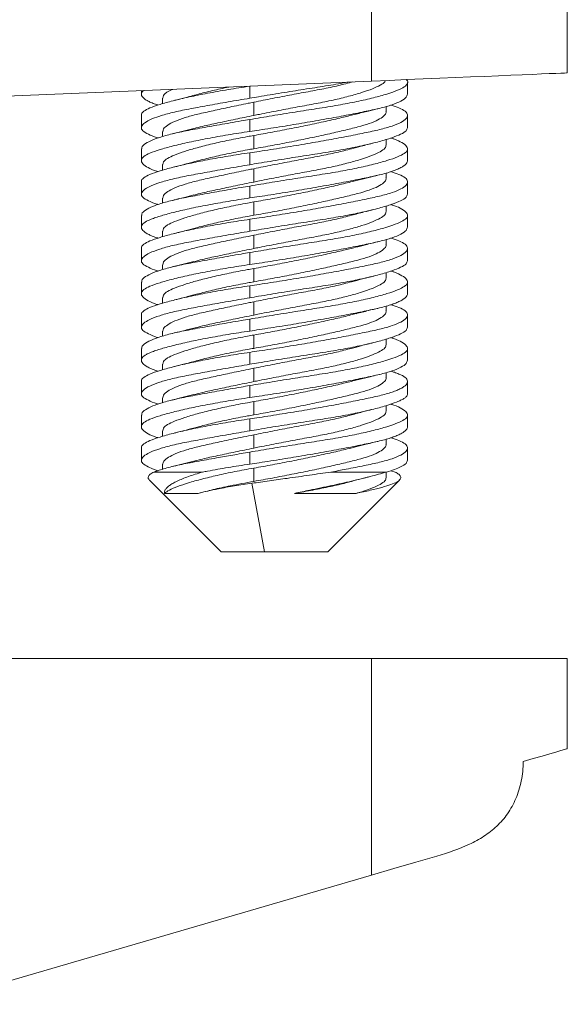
# Model space of a CAD drawing. Header units: millimetres. Extents: x -45 to 399, y -3 to 495.
# Tile 8 of 9: x 73 to 94, y 400 to 437. Entities that reach past the tile are written whole.
import ezdxf

# ---------------------------------------------------------------- set-up
doc = ezdxf.new("R2010")
doc.units = ezdxf.units.MM

msp = doc.modelspace()

# ---------------------------------------------------------------- linework, layer by layer
at = {"color": 7, "linetype": 'Continuous', "lineweight": 15}
for p, q in [((86.545, 445.097), (86.545, 434.791)), ((93.896, 435.097), (93.896, 445.097)), ((68.851, 434.054), (86.545, 434.791)), ((85.787, 434.746), (85.846, 434.762)), ((77.896, 434.431), (77.896, 434.302)), ((81.997, 434.601), (81.968, 434.597)), ((81.968, 434.147), (81.968, 434.597)), ((87.896, 434.302), (87.896, 434.739)), ((78.696, 434.151), (78.696, 433.942)), ((82.117, 433.497), (82.117, 433.997)), ((87.096, 433.651), (87.096, 433.838)), ((77.896, 433.502), (77.896, 433.039)), ((81.968, 433.347), (81.968, 432.897)), ((87.896, 433.039), (87.896, 433.502)), ((78.696, 432.889), (78.696, 432.704)), ((82.117, 432.747), (82.117, 432.247)), ((87.096, 432.389), (87.096, 432.598)), ((77.896, 432.239), (77.896, 431.802)), ((87.896, 431.802), (87.896, 432.239)), ((81.968, 431.647), (81.968, 432.097)), ((78.696, 431.651), (78.696, 431.442)), ((82.117, 430.997), (82.117, 431.497)), ((87.096, 431.151), (87.096, 431.333)), ((77.896, 431.002), (77.896, 430.539)), ((81.968, 430.847), (81.968, 430.397)), ((87.896, 430.539), (87.896, 431.002)), ((78.696, 430.389), (78.696, 430.204)), ((82.117, 430.247), (82.117, 429.747)), ((87.096, 429.889), (87.096, 430.098)), ((77.896, 429.739), (77.896, 429.302)), ((81.968, 429.147), (81.968, 429.597)), ((87.896, 429.302), (87.896, 429.739)), ((78.696, 429.151), (78.696, 428.942)), ((82.117, 428.497), (82.117, 428.997)), ((87.096, 428.651), (87.096, 428.838)), ((77.896, 428.502), (77.896, 428.039)), ((87.896, 428.039), (87.896, 428.502)), ((81.968, 428.347), (81.968, 427.897)), ((78.696, 427.889), (78.696, 427.704)), ((82.117, 427.747), (82.117, 427.247)), ((87.096, 427.389), (87.096, 427.598)), ((77.896, 427.239), (77.896, 426.802)), ((81.968, 426.647), (81.968, 427.097)), ((87.896, 426.802), (87.896, 427.239)), ((78.696, 426.651), (78.696, 426.442)), ((82.117, 425.997), (82.117, 426.497)), ((87.096, 426.151), (87.096, 426.333)), ((77.896, 426.002), (77.896, 425.539)), ((87.896, 425.539), (87.896, 426.002)), ((81.968, 425.847), (81.968, 425.397)), ((78.696, 425.389), (78.696, 425.204)), ((82.117, 425.247), (82.117, 424.747)), ((87.096, 424.889), (87.096, 425.098)), ((77.896, 424.739), (77.896, 424.302)), ((81.968, 424.147), (81.968, 424.597)), ((87.896, 424.302), (87.896, 424.739)), ((78.696, 424.151), (78.696, 423.942)), ((82.117, 423.497), (82.117, 423.997)), ((87.096, 423.651), (87.096, 423.838)), ((77.896, 423.502), (77.896, 423.039)), ((81.968, 423.347), (81.968, 422.897)), ((87.896, 423.039), (87.896, 423.502)), ((78.696, 422.889), (78.696, 422.704)), ((82.117, 422.747), (82.117, 422.247)), ((87.096, 422.389), (87.096, 422.595)), ((77.896, 422.239), (77.896, 421.802)), ((87.896, 421.802), (87.896, 422.239)), ((81.968, 421.647), (81.968, 422.097)), ((78.696, 421.651), (78.696, 421.442)), ((82.117, 420.997), (82.117, 421.497)), ((87.096, 421.151), (87.096, 421.333)), ((77.896, 421.002), (77.896, 420.539)), ((81.968, 420.847), (81.968, 420.397)), ((87.896, 420.539), (87.896, 421.002)), ((78.696, 420.389), (78.696, 420.206)), ((78.366, 420.097), (80.199, 420.097)), ((82.117, 420.247), (82.117, 419.747)), ((87.106, 420.097), (85.013, 420.097)), ((87.096, 419.889), (87.096, 420.094)), ((87.426, 420.097), (87.265, 420.15)), ((78.204, 419.789), (80.896, 417.097)), ((82.047, 419.676), (82.525, 417.097)), ((84.896, 417.097), (87.588, 419.789)), ((80.033, 419.297), (78.765, 419.297)), ((83.655, 419.297), (85.969, 419.297)), ((80.896, 417.097), (82.525, 417.097)), ((82.525, 417.097), (84.896, 417.097)), ((86.545, 413.097), (68.987, 413.097)), ((86.545, 413.097), (86.545, 404.953)), ((93.896, 413.097), (86.545, 413.097)), ((93.896, 409.701), (93.896, 413.097)), ((69.896, 400.097), (86.545, 404.953))]:
    msp.add_line(p, q, dxfattribs=at)
at = {"color": 7, "linetype": 'Continuous', "lineweight": 15, "flags": 128}
for points in [[(86.545, 434.791), (87.202, 434.818), (87.85, 434.845), (88.485, 434.872), (89.102, 434.897), (89.696, 434.922), (90.265, 434.946), (90.804, 434.968), (91.31, 434.989), (91.778, 435.009), (92.206, 435.027), (92.591, 435.043), (92.93, 435.057), (93.221, 435.069), (93.462, 435.079), (93.651, 435.087), (93.787, 435.093), (93.869, 435.096), (93.896, 435.097)], [(92.239, 409.218), (92.617, 409.328), (92.949, 409.425), (93.235, 409.508), (93.471, 409.577), (93.656, 409.631), (93.789, 409.67), (93.869, 409.694), (93.896, 409.701)], [(86.545, 404.953), (87.382, 405.197), (88.201, 405.436), (88.995, 405.668)]]:
    msp.add_lwpolyline(points, dxfattribs=at)
at = {"color": 7, "linetype": 'Continuous', "lineweight": 15}
for points, knots in [([(81.968, 433.347), (82.247, 433.394), (82.812, 433.489), (83.666, 433.627), (84.505, 433.756), (85.289, 433.882), (86.007, 434.02), (86.628, 434.161), (87.147, 434.304), (87.539, 434.443), (87.802, 434.574), (87.904, 434.697), (87.915, 434.792), (87.852, 434.842), (87.847, 434.845)], [0, 0, 0, 0, 0.089244, 0.18108, 0.270329, 0.362188, 0.451043, 0.542461, 0.63158, 0.723277, 0.812454, 0.904237, 0.993094, 1, 1, 1, 1]), ([(85.65, 434.754), (85.623, 434.748), (85.373, 434.696), (84.816, 434.604), (84.008, 434.481), (83.155, 434.345), (82.472, 434.232), (82.079, 434.166), (81.968, 434.147)], [0, 0, 0, 0, 0.0269416, 0.2456552, 0.4707662, 0.6886479, 0.9128251, 1, 1, 1, 1]), ([(87.062, 434.812), (87.057, 434.797), (87.039, 434.737), (86.881, 434.64), (86.592, 434.501), (86.191, 434.36), (85.692, 434.216), (85.113, 434.077), (84.462, 433.944), (83.77, 433.82), (83.05, 433.682), (82.498, 433.574), (82.188, 433.511), (82.117, 433.497)], [0, 0, 0, 0, 0.0359295, 0.1411823, 0.2429363, 0.3476203, 0.4497645, 0.5548591, 0.6571446, 0.7624299, 0.8641873, 0.9688772, 1, 1, 1, 1]), ([(81.968, 434.597), (81.696, 434.556), (81.144, 434.471), (80.378, 434.334), (79.676, 434.193), (79.072, 434.051), (78.573, 433.912), (78.198, 433.783), (77.973, 433.657), (77.878, 433.561), (77.901, 433.507), (77.904, 433.502)], [0, 0, 0, 0, 0.121075, 0.245651, 0.366719, 0.491248, 0.613145, 0.738602, 0.860004, 0.984934, 1, 1, 1, 1]), ([(77.981, 434.434), (77.96, 434.419), (77.908, 434.382), (77.894, 434.32), (77.902, 434.227), (77.988, 434.132), (78.142, 434.037), (78.294, 433.968), (78.421, 433.918), (78.506, 433.892), (78.52, 433.887)], [0, 0, 0, 0, 0.087108, 0.216601, 0.341479, 0.595441, 0.724823, 0.850263, 0.976576, 1, 1, 1, 1]), ([(78.708, 434.151), (78.709, 434.185), (78.71, 434.242), (78.785, 434.32), (78.886, 434.395), (79.008, 434.448), (79.08, 434.48)], [0, 0, 0, 0, 0.290143, 0.49509, 0.701568, 1, 1, 1, 1]), ([(80.005, 434.289), (80.186, 434.337), (80.543, 434.431), (80.967, 434.522), (81.176, 434.567)], [0, 0, 0, 0, 0.508173, 1, 1, 1, 1]), ([(82.117, 433.997), (82.352, 434.044), (82.829, 434.14), (83.55, 434.279), (84.26, 434.408), (84.918, 434.535), (85.435, 434.651), (85.691, 434.723), (85.78, 434.748)], [0, 0, 0, 0, 0.179154, 0.363511, 0.542676, 0.727097, 0.905208, 1, 1, 1, 1]), ([(81.968, 434.147), (81.695, 434.1), (81.14, 434.006), (80.369, 433.867), (79.662, 433.738), (79.057, 433.613), (78.561, 433.474), (78.195, 433.333), (77.961, 433.19), (77.873, 433.052), (77.928, 432.921), (78.141, 432.797), (78.349, 432.703), (78.514, 432.653), (78.524, 432.65)], [0, 0, 0, 0, 0.0893, 0.181193, 0.270497, 0.362413, 0.451323, 0.542798, 0.631972, 0.723726, 0.812959, 0.904799, 0.993711, 1, 1, 1, 1]), ([(80.01, 434.291), (79.85, 434.248), (79.565, 434.171), (79.27, 434.097), (79.14, 434.064)], [0, 0, 0, 0, 0.559334, 1, 1, 1, 1]), ([(87.889, 434.302), (87.881, 434.261), (87.865, 434.174), (87.666, 434.037), (87.331, 433.897), (86.866, 433.766), (86.28, 433.642), (85.604, 433.506), (84.844, 433.365), (84.034, 433.223), (83.183, 433.083), (82.489, 432.974), (82.086, 432.915), (81.968, 432.897)], [0, 0, 0, 0, 0.083677, 0.181961, 0.277932, 0.376703, 0.472341, 0.57076, 0.666312, 0.76461, 0.860572, 0.95933, 1, 1, 1, 1]), ([(78.707, 432.889), (78.709, 432.923), (78.716, 433.003), (78.869, 433.134), (79.14, 433.278), (79.522, 433.418), (80.009, 433.55), (80.576, 433.674), (81.215, 433.812), (81.739, 433.921), (82.046, 433.983), (82.117, 433.997)], [0, 0, 0, 0, 0.093713, 0.219031, 0.341309, 0.467119, 0.589565, 0.715604, 0.837417, 0.962743, 1, 1, 1, 1]), ([(87.271, 433.888), (87.378, 433.852), (87.616, 433.774), (87.826, 433.658), (87.92, 433.521), (87.865, 433.379), (87.669, 433.237), (87.33, 433.097), (86.866, 432.966), (86.28, 432.842), (85.604, 432.706), (84.844, 432.565), (84.034, 432.423), (83.183, 432.283), (82.489, 432.174), (82.086, 432.115), (81.968, 432.097)], [0, 0, 0, 0, 0.0614525, 0.1358524, 0.2124144, 0.2867777, 0.3632771, 0.4379765, 0.5148549, 0.5892954, 0.6659, 0.7402729, 0.8167836, 0.8914758, 0.9683441, 1, 1, 1, 1]), ([(82.117, 432.247), (82.351, 432.289), (82.826, 432.373), (83.541, 432.511), (84.242, 432.653), (84.899, 432.795), (85.507, 432.935), (86.034, 433.065), (86.472, 433.191), (86.802, 433.329), (87.011, 433.471), (87.104, 433.58), (87.088, 433.639), (87.084, 433.651)], [0, 0, 0, 0, 0.095704, 0.194177, 0.289873, 0.388293, 0.484844, 0.584222, 0.680211, 0.778991, 0.874921, 0.973597, 1, 1, 1, 1]), ([(85.958, 433.549), (86.113, 433.588), (86.39, 433.658), (86.675, 433.726), (86.801, 433.756)], [0, 0, 0, 0, 0.559493, 1, 1, 1, 1]), ([(77.911, 432.239), (77.912, 432.271), (77.915, 432.348), (78.087, 432.476), (78.399, 432.618), (78.843, 432.758), (79.411, 432.891), (80.075, 433.013), (80.826, 433.15), (81.468, 433.262), (81.859, 433.329), (81.968, 433.347)], [0, 0, 0, 0, 0.0866183, 0.2114329, 0.3330591, 0.4582006, 0.5799803, 0.7053223, 0.8266389, 0.951461, 1, 1, 1, 1]), ([(82.117, 433.497), (81.886, 433.45), (81.417, 433.355), (80.77, 433.216), (80.243, 433.104), (79.98, 433.035), (79.879, 433.009)], [0, 0, 0, 0, 0.274348, 0.556662, 0.831027, 1, 1, 1, 1]), ([(82.117, 432.747), (82.351, 432.789), (82.826, 432.874), (83.541, 433.011), (84.242, 433.153), (84.898, 433.295), (85.487, 433.43), (85.807, 433.511), (85.959, 433.549)], [0, 0, 0, 0, 0.167278, 0.339394, 0.506659, 0.678685, 0.847442, 1, 1, 1, 1]), ([(79.871, 433.011), (79.738, 432.977), (79.469, 432.907), (79.191, 432.839), (79.05, 432.804)], [0, 0, 0, 0, 0.496541, 1, 1, 1, 1]), ([(87.89, 433.039), (87.881, 433), (87.863, 432.916), (87.658, 432.797), (87.319, 432.659), (86.852, 432.519), (86.266, 432.376), (85.587, 432.237), (84.822, 432.104), (84.007, 431.981), (83.155, 431.845), (82.472, 431.732), (82.079, 431.666), (81.968, 431.647)], [0, 0, 0, 0, 0.086112, 0.184834, 0.280409, 0.378742, 0.474562, 0.573153, 0.669095, 0.767843, 0.863421, 0.961759, 1, 1, 1, 1]), ([(81.968, 432.897), (81.696, 432.856), (81.144, 432.771), (80.378, 432.634), (79.676, 432.493), (79.072, 432.351), (78.572, 432.212), (78.201, 432.083), (77.964, 431.958), (77.874, 431.821), (77.925, 431.679), (78.133, 431.538), (78.339, 431.439), (78.508, 431.392), (78.521, 431.388)], [0, 0, 0, 0, 0.088765, 0.180096, 0.268856, 0.360153, 0.449521, 0.541498, 0.630503, 0.722094, 0.811054, 0.90257, 0.991933, 1, 1, 1, 1]), ([(78.708, 431.651), (78.71, 431.685), (78.713, 431.766), (78.862, 431.885), (79.131, 432.01), (79.51, 432.147), (79.989, 432.289), (80.55, 432.431), (81.187, 432.572), (81.72, 432.677), (82.039, 432.733), (82.117, 432.747)], [0, 0, 0, 0, 0.089078, 0.215275, 0.337252, 0.462778, 0.584629, 0.709969, 0.832568, 0.958749, 1, 1, 1, 1]), ([(81.968, 430.847), (82.247, 430.894), (82.812, 430.989), (83.666, 431.127), (84.505, 431.256), (85.289, 431.382), (86.007, 431.52), (86.628, 431.661), (87.147, 431.804), (87.539, 431.943), (87.8, 432.074), (87.914, 432.197), (87.885, 432.335), (87.703, 432.475), (87.491, 432.582), (87.305, 432.639), (87.268, 432.65)], [0, 0, 0, 0, 0.074658, 0.151484, 0.226146, 0.302991, 0.377324, 0.4538, 0.528353, 0.605063, 0.679665, 0.756447, 0.830781, 0.90726, 0.981786, 1, 1, 1, 1]), ([(80.004, 431.789), (80.186, 431.837), (80.548, 431.932), (81.188, 432.072), (81.72, 432.177), (82.039, 432.233), (82.117, 432.247)], [0, 0, 0, 0, 0.299657, 0.595699, 0.90039, 1, 1, 1, 1]), ([(87.093, 432.389), (87.084, 432.348), (87.065, 432.262), (86.884, 432.14), (86.591, 432.001), (86.191, 431.86), (85.692, 431.716), (85.113, 431.577), (84.462, 431.444), (83.77, 431.32), (83.05, 431.182), (82.498, 431.074), (82.188, 431.011), (82.117, 430.997)], [0, 0, 0, 0, 0.090655, 0.1899332, 0.2859111, 0.3846527, 0.4809987, 0.5801276, 0.6766068, 0.7759157, 0.8718967, 0.9706439, 1, 1, 1, 1]), ([(82.117, 431.497), (82.352, 431.544), (82.829, 431.64), (83.55, 431.779), (84.26, 431.908), (84.918, 432.035), (85.437, 432.152), (85.694, 432.223), (85.784, 432.249)], [0, 0, 0, 0, 0.178895, 0.362985, 0.541891, 0.726045, 0.903898, 1, 1, 1, 1]), ([(85.791, 432.247), (85.912, 432.28), (86.188, 432.354), (86.473, 432.426), (86.634, 432.467)], [0, 0, 0, 0, 0.436119, 1, 1, 1, 1]), ([(81.968, 432.097), (81.696, 432.056), (81.144, 431.971), (80.378, 431.834), (79.676, 431.693), (79.072, 431.551), (78.573, 431.412), (78.198, 431.283), (77.973, 431.157), (77.878, 431.061), (77.901, 431.007), (77.904, 431.002)], [0, 0, 0, 0, 0.121075, 0.245651, 0.366719, 0.491248, 0.613145, 0.738602, 0.860004, 0.984934, 1, 1, 1, 1]), ([(80.009, 431.791), (79.868, 431.753), (79.584, 431.676), (79.288, 431.602), (79.14, 431.564)], [0, 0, 0, 0, 0.4956565, 1, 1, 1, 1]), ([(87.893, 431.802), (87.892, 431.785), (87.889, 431.721), (87.804, 431.632), (87.651, 431.537), (87.5, 431.468), (87.316, 431.399), (87.098, 431.331), (86.849, 431.266), (86.48, 431.184), (86.057, 431.097), (85.592, 431.005), (85.101, 430.912), (84.575, 430.818), (84.028, 430.723), (83.61, 430.653), (83.186, 430.584), (82.756, 430.516), (82.347, 430.453), (82.086, 430.415), (81.968, 430.397)], [0, 0, 0, 0, 0.035739, 0.13258, 0.181916, 0.229749, 0.277914, 0.327134, 0.376719, 0.424386, 0.521343, 0.57075, 0.618375, 0.715229, 0.764573, 0.812401, 0.860562, 0.909775, 0.959353, 1, 1, 1, 1]), ([(81.968, 431.647), (81.695, 431.6), (81.14, 431.506), (80.369, 431.367), (79.662, 431.238), (79.057, 431.113), (78.561, 430.974), (78.195, 430.833), (77.961, 430.69), (77.873, 430.552), (77.928, 430.421), (78.141, 430.297), (78.349, 430.203), (78.514, 430.153), (78.524, 430.15)], [0, 0, 0, 0, 0.0893, 0.181193, 0.270497, 0.362413, 0.451323, 0.542798, 0.631972, 0.723726, 0.812959, 0.904799, 0.993711, 1, 1, 1, 1]), ([(78.707, 430.389), (78.709, 430.423), (78.716, 430.503), (78.869, 430.634), (79.14, 430.778), (79.522, 430.918), (80.009, 431.05), (80.576, 431.174), (81.215, 431.312), (81.739, 431.421), (82.046, 431.483), (82.117, 431.497)], [0, 0, 0, 0, 0.093713, 0.219031, 0.341309, 0.467119, 0.589565, 0.715604, 0.837417, 0.962743, 1, 1, 1, 1]), ([(87.273, 431.387), (87.379, 431.352), (87.616, 431.273), (87.826, 431.158), (87.92, 431.021), (87.865, 430.879), (87.669, 430.737), (87.33, 430.597), (86.866, 430.466), (86.28, 430.342), (85.604, 430.206), (84.844, 430.065), (84.034, 429.923), (83.183, 429.783), (82.489, 429.674), (82.086, 429.615), (81.968, 429.597)], [0, 0, 0, 0, 0.0611418, 0.1355663, 0.2121537, 0.2865416, 0.3630663, 0.4377904, 0.5146943, 0.5891595, 0.6657894, 0.7401869, 0.816723, 0.8914399, 0.9683336, 1, 1, 1, 1]), ([(82.117, 429.747), (82.351, 429.789), (82.826, 429.873), (83.541, 430.011), (84.242, 430.153), (84.899, 430.295), (85.507, 430.435), (86.034, 430.565), (86.472, 430.691), (86.802, 430.829), (87.011, 430.971), (87.104, 431.08), (87.088, 431.139), (87.084, 431.151)], [0, 0, 0, 0, 0.0957038, 0.1941765, 0.289873, 0.3882931, 0.4848437, 0.5842225, 0.6802106, 0.7789907, 0.8749214, 0.9735968, 1, 1, 1, 1]), ([(82.117, 430.247), (82.351, 430.289), (82.826, 430.373), (83.541, 430.511), (84.242, 430.653), (84.899, 430.795), (85.403, 430.911), (85.757, 430.997), (85.912, 431.037), (85.983, 431.055)], [0, 0, 0, 0, 0.166074, 0.336953, 0.503015, 0.673803, 0.841346, 0.92733, 1, 1, 1, 1]), ([(85.978, 431.054), (86.117, 431.089), (86.397, 431.16), (86.686, 431.229), (86.832, 431.264)], [0, 0, 0, 0, 0.496126, 1, 1, 1, 1]), ([(77.911, 429.739), (77.912, 429.771), (77.915, 429.848), (78.087, 429.976), (78.399, 430.118), (78.843, 430.258), (79.411, 430.391), (80.075, 430.513), (80.826, 430.65), (81.468, 430.762), (81.859, 430.829), (81.968, 430.847)], [0, 0, 0, 0, 0.086618, 0.211433, 0.333059, 0.458201, 0.57998, 0.705322, 0.826639, 0.951461, 1, 1, 1, 1]), ([(82.117, 430.997), (81.886, 430.95), (81.417, 430.855), (80.77, 430.716), (80.243, 430.604), (79.979, 430.535), (79.878, 430.509)], [0, 0, 0, 0, 0.27419, 0.556341, 0.830547, 1, 1, 1, 1]), ([(81.968, 430.397), (81.832, 430.377), (81.558, 430.336), (81.156, 430.271), (80.762, 430.203), (80.384, 430.134), (79.907, 430.04), (79.47, 429.945), (79.085, 429.851), (78.823, 429.782), (78.59, 429.714), (78.386, 429.647), (78.217, 429.583), (78.037, 429.5), (77.928, 429.412), (77.891, 429.32), (77.903, 429.227), (77.987, 429.132), (78.142, 429.037), (78.294, 428.968), (78.421, 428.918), (78.506, 428.892), (78.52, 428.887)], [0, 0, 0, 0, 0.044227, 0.088762, 0.134262, 0.180095, 0.224321, 0.314256, 0.36007, 0.404597, 0.449435, 0.495255, 0.541416, 0.585762, 0.675966, 0.72193, 0.766256, 0.856401, 0.902325, 0.94685, 0.991686, 1, 1, 1, 1]), ([(79.87, 430.511), (79.751, 430.48), (79.481, 430.41), (79.207, 430.343), (79.054, 430.305)], [0, 0, 0, 0, 0.439352, 1, 1, 1, 1]), ([(87.89, 430.539), (87.881, 430.5), (87.863, 430.416), (87.658, 430.297), (87.319, 430.159), (86.852, 430.019), (86.266, 429.876), (85.587, 429.737), (84.822, 429.604), (84.007, 429.481), (83.155, 429.345), (82.472, 429.232), (82.079, 429.166), (81.968, 429.147)], [0, 0, 0, 0, 0.086113, 0.184834, 0.280409, 0.378742, 0.474562, 0.573153, 0.669095, 0.767843, 0.863421, 0.961759, 1, 1, 1, 1]), ([(78.708, 429.151), (78.709, 429.185), (78.71, 429.242), (78.785, 429.32), (78.904, 429.406), (79.131, 429.51), (79.509, 429.647), (79.989, 429.789), (80.55, 429.931), (81.079, 430.049), (81.528, 430.139), (81.84, 430.198), (82.039, 430.233), (82.117, 430.247)], [0, 0, 0, 0, 0.089057, 0.151965, 0.215342, 0.33729, 0.462787, 0.584609, 0.70992, 0.83249, 0.89539, 0.958759, 1, 1, 1, 1]), ([(81.968, 428.347), (82.247, 428.394), (82.812, 428.489), (83.666, 428.627), (84.505, 428.756), (85.289, 428.882), (86.007, 429.02), (86.628, 429.161), (87.147, 429.304), (87.539, 429.443), (87.8, 429.574), (87.914, 429.697), (87.885, 429.835), (87.703, 429.975), (87.491, 430.082), (87.305, 430.139), (87.268, 430.15)], [0, 0, 0, 0, 0.074658, 0.151484, 0.226146, 0.302991, 0.377324, 0.4538, 0.528353, 0.605063, 0.679665, 0.756447, 0.830781, 0.90726, 0.981786, 1, 1, 1, 1]), ([(85.789, 429.747), (85.945, 429.788), (86.222, 429.863), (86.508, 429.935), (86.634, 429.967)], [0, 0, 0, 0, 0.5603952, 1, 1, 1, 1]), ([(81.968, 429.597), (81.696, 429.556), (81.144, 429.471), (80.378, 429.334), (79.676, 429.193), (79.072, 429.051), (78.573, 428.912), (78.198, 428.783), (77.973, 428.657), (77.878, 428.561), (77.901, 428.507), (77.904, 428.502)], [0, 0, 0, 0, 0.121075, 0.245651, 0.366719, 0.491248, 0.613145, 0.738602, 0.860004, 0.984934, 1, 1, 1, 1]), ([(80.002, 429.289), (80.185, 429.337), (80.548, 429.432), (81.188, 429.572), (81.72, 429.677), (82.039, 429.733), (82.117, 429.747)], [0, 0, 0, 0, 0.300368, 0.59611, 0.900491, 1, 1, 1, 1]), ([(87.093, 429.889), (87.084, 429.848), (87.065, 429.762), (86.884, 429.64), (86.591, 429.501), (86.191, 429.36), (85.692, 429.216), (85.113, 429.077), (84.462, 428.944), (83.77, 428.82), (83.05, 428.682), (82.498, 428.574), (82.188, 428.511), (82.117, 428.497)], [0, 0, 0, 0, 0.090655, 0.1899332, 0.2859111, 0.3846527, 0.4809986, 0.5801275, 0.6766068, 0.7759156, 0.8718967, 0.9706439, 1, 1, 1, 1]), ([(82.117, 428.997), (82.352, 429.044), (82.829, 429.14), (83.55, 429.279), (84.26, 429.408), (84.918, 429.535), (85.436, 429.651), (85.693, 429.723), (85.783, 429.748)], [0, 0, 0, 0, 0.178995, 0.363187, 0.542193, 0.72645, 0.904402, 1, 1, 1, 1]), ([(80.006, 429.29), (79.883, 429.257), (79.6, 429.18), (79.308, 429.107), (79.143, 429.065)], [0, 0, 0, 0, 0.434981, 1, 1, 1, 1]), ([(87.889, 429.302), (87.881, 429.261), (87.865, 429.174), (87.666, 429.037), (87.331, 428.897), (86.866, 428.766), (86.28, 428.642), (85.604, 428.506), (84.844, 428.365), (84.034, 428.223), (83.183, 428.083), (82.489, 427.974), (82.086, 427.915), (81.968, 427.897)], [0, 0, 0, 0, 0.083677, 0.181961, 0.277932, 0.376702, 0.472341, 0.57076, 0.666312, 0.76461, 0.860572, 0.95933, 1, 1, 1, 1]), ([(81.968, 429.147), (81.695, 429.1), (81.14, 429.006), (80.369, 428.867), (79.662, 428.738), (79.057, 428.613), (78.561, 428.474), (78.195, 428.333), (77.961, 428.19), (77.873, 428.052), (77.928, 427.921), (78.141, 427.797), (78.349, 427.703), (78.514, 427.653), (78.524, 427.65)], [0, 0, 0, 0, 0.0893, 0.181193, 0.270497, 0.362413, 0.451323, 0.542798, 0.631972, 0.723726, 0.812959, 0.904799, 0.993711, 1, 1, 1, 1]), ([(78.707, 427.889), (78.709, 427.923), (78.716, 428.003), (78.869, 428.134), (79.14, 428.278), (79.522, 428.418), (80.009, 428.55), (80.576, 428.674), (81.215, 428.812), (81.739, 428.921), (82.046, 428.983), (82.117, 428.997)], [0, 0, 0, 0, 0.093713, 0.219031, 0.341309, 0.467119, 0.589565, 0.715604, 0.837417, 0.962743, 1, 1, 1, 1]), ([(87.271, 428.888), (87.378, 428.852), (87.616, 428.774), (87.826, 428.658), (87.92, 428.521), (87.865, 428.379), (87.669, 428.237), (87.33, 428.097), (86.866, 427.966), (86.28, 427.842), (85.604, 427.706), (84.844, 427.565), (84.034, 427.423), (83.183, 427.283), (82.489, 427.174), (82.086, 427.115), (81.968, 427.097)], [0, 0, 0, 0, 0.061452, 0.135852, 0.212414, 0.286778, 0.363277, 0.437976, 0.514855, 0.589295, 0.6659, 0.740273, 0.816784, 0.891476, 0.968344, 1, 1, 1, 1]), ([(82.117, 428.497), (81.886, 428.45), (81.417, 428.355), (80.77, 428.216), (80.241, 428.104), (79.976, 428.034), (79.873, 428.007)], [0, 0, 0, 0, 0.273412, 0.554763, 0.828191, 1, 1, 1, 1]), ([(82.117, 427.247), (82.351, 427.289), (82.826, 427.373), (83.541, 427.511), (84.242, 427.653), (84.899, 427.795), (85.507, 427.935), (86.034, 428.065), (86.472, 428.191), (86.802, 428.329), (87.011, 428.471), (87.104, 428.58), (87.088, 428.639), (87.084, 428.651)], [0, 0, 0, 0, 0.0957038, 0.1941765, 0.2898731, 0.3882932, 0.4848438, 0.5842225, 0.6802106, 0.7789906, 0.8749214, 0.9735968, 1, 1, 1, 1]), ([(82.117, 427.747), (82.351, 427.789), (82.826, 427.874), (83.541, 428.011), (84.242, 428.153), (84.898, 428.295), (85.478, 428.428), (85.792, 428.507), (85.937, 428.544)], [0, 0, 0, 0, 0.168505, 0.341886, 0.510379, 0.683666, 0.853663, 1, 1, 1, 1]), ([(85.936, 428.543), (86.064, 428.575), (86.355, 428.65), (86.652, 428.721), (86.819, 428.761)], [0, 0, 0, 0, 0.437168, 1, 1, 1, 1]), ([(77.911, 427.239), (77.912, 427.271), (77.915, 427.348), (78.087, 427.476), (78.399, 427.618), (78.843, 427.758), (79.411, 427.891), (80.075, 428.013), (80.826, 428.15), (81.468, 428.262), (81.859, 428.329), (81.968, 428.347)], [0, 0, 0, 0, 0.0866183, 0.211433, 0.3330591, 0.4582006, 0.5799803, 0.7053223, 0.826639, 0.951461, 1, 1, 1, 1]), ([(81.968, 427.897), (81.696, 427.856), (81.144, 427.771), (80.378, 427.634), (79.676, 427.493), (79.072, 427.351), (78.572, 427.212), (78.201, 427.083), (77.964, 426.958), (77.874, 426.821), (77.925, 426.679), (78.133, 426.538), (78.339, 426.439), (78.508, 426.392), (78.521, 426.388)], [0, 0, 0, 0, 0.088765, 0.180096, 0.268856, 0.360153, 0.449521, 0.541498, 0.630503, 0.722094, 0.811054, 0.90257, 0.991933, 1, 1, 1, 1]), ([(78.708, 426.651), (78.71, 426.685), (78.713, 426.766), (78.862, 426.885), (79.131, 427.01), (79.51, 427.147), (79.989, 427.289), (80.55, 427.431), (81.187, 427.572), (81.72, 427.677), (82.039, 427.733), (82.117, 427.747)], [0, 0, 0, 0, 0.089078, 0.215275, 0.337252, 0.462778, 0.584629, 0.709969, 0.832568, 0.958749, 1, 1, 1, 1]), ([(79.865, 428.009), (79.733, 427.975), (79.468, 427.907), (79.194, 427.84), (79.056, 427.806)], [0, 0, 0, 0, 0.497316, 1, 1, 1, 1]), ([(87.89, 428.039), (87.881, 428), (87.863, 427.916), (87.658, 427.797), (87.319, 427.659), (86.852, 427.519), (86.266, 427.376), (85.587, 427.237), (84.822, 427.104), (84.007, 426.981), (83.155, 426.845), (82.472, 426.732), (82.079, 426.666), (81.968, 426.647)], [0, 0, 0, 0, 0.086112, 0.184834, 0.280409, 0.378742, 0.474562, 0.573153, 0.669095, 0.767843, 0.863421, 0.961759, 1, 1, 1, 1]), ([(81.968, 425.847), (82.247, 425.894), (82.812, 425.989), (83.666, 426.127), (84.505, 426.256), (85.289, 426.382), (86.007, 426.52), (86.628, 426.661), (87.147, 426.804), (87.539, 426.943), (87.8, 427.074), (87.914, 427.197), (87.885, 427.335), (87.703, 427.475), (87.491, 427.582), (87.305, 427.639), (87.268, 427.65)], [0, 0, 0, 0, 0.074658, 0.151484, 0.226146, 0.302991, 0.377324, 0.4538, 0.528353, 0.605063, 0.679665, 0.756447, 0.830781, 0.90726, 0.981786, 1, 1, 1, 1]), ([(87.093, 427.389), (87.084, 427.348), (87.065, 427.262), (86.884, 427.14), (86.591, 427.001), (86.191, 426.86), (85.692, 426.716), (85.113, 426.577), (84.462, 426.444), (83.77, 426.32), (83.05, 426.182), (82.498, 426.074), (82.188, 426.011), (82.117, 425.997)], [0, 0, 0, 0, 0.090655, 0.189933, 0.285911, 0.384653, 0.480999, 0.580128, 0.676607, 0.775916, 0.871897, 0.970644, 1, 1, 1, 1]), ([(85.789, 427.247), (85.926, 427.283), (86.203, 427.358), (86.491, 427.431), (86.636, 427.468)], [0, 0, 0, 0, 0.495948, 1, 1, 1, 1]), ([(81.968, 427.097), (81.696, 427.056), (81.144, 426.971), (80.378, 426.834), (79.676, 426.693), (79.072, 426.551), (78.573, 426.412), (78.198, 426.283), (77.973, 426.157), (77.878, 426.061), (77.901, 426.007), (77.904, 426.002)], [0, 0, 0, 0, 0.121075, 0.245651, 0.366719, 0.491248, 0.613145, 0.738602, 0.860004, 0.984934, 1, 1, 1, 1]), ([(80.003, 426.789), (80.186, 426.837), (80.548, 426.932), (81.188, 427.072), (81.72, 427.177), (82.039, 427.233), (82.117, 427.247)], [0, 0, 0, 0, 0.299987, 0.59589, 0.900437, 1, 1, 1, 1]), ([(82.117, 426.497), (82.352, 426.544), (82.829, 426.64), (83.55, 426.779), (84.26, 426.908), (84.918, 427.035), (85.436, 427.151), (85.692, 427.223), (85.781, 427.248)], [0, 0, 0, 0, 0.179074, 0.363347, 0.542432, 0.726771, 0.904801, 1, 1, 1, 1]), ([(81.968, 426.647), (81.695, 426.6), (81.14, 426.506), (80.369, 426.367), (79.662, 426.238), (79.057, 426.113), (78.561, 425.974), (78.195, 425.833), (77.961, 425.69), (77.873, 425.552), (77.928, 425.421), (78.141, 425.297), (78.349, 425.203), (78.514, 425.153), (78.524, 425.15)], [0, 0, 0, 0, 0.0893, 0.181193, 0.270497, 0.362413, 0.451323, 0.542798, 0.631972, 0.723726, 0.812959, 0.904799, 0.993711, 1, 1, 1, 1]), ([(80.007, 426.79), (79.883, 426.757), (79.6, 426.68), (79.308, 426.607), (79.143, 426.565)], [0, 0, 0, 0, 0.437322, 1, 1, 1, 1]), ([(87.893, 426.802), (87.892, 426.785), (87.889, 426.721), (87.804, 426.632), (87.651, 426.537), (87.5, 426.468), (87.316, 426.399), (87.098, 426.331), (86.849, 426.266), (86.48, 426.184), (86.057, 426.097), (85.592, 426.005), (85.101, 425.912), (84.575, 425.818), (84.028, 425.723), (83.61, 425.653), (83.186, 425.584), (82.756, 425.516), (82.347, 425.453), (82.086, 425.415), (81.968, 425.397)], [0, 0, 0, 0, 0.035739, 0.13258, 0.181916, 0.229749, 0.277914, 0.327134, 0.376719, 0.424386, 0.521343, 0.57075, 0.618375, 0.715229, 0.764573, 0.812401, 0.860562, 0.909775, 0.959353, 1, 1, 1, 1]), ([(78.707, 425.389), (78.709, 425.423), (78.716, 425.503), (78.869, 425.634), (79.14, 425.778), (79.522, 425.918), (80.009, 426.05), (80.576, 426.174), (81.215, 426.312), (81.739, 426.421), (82.046, 426.483), (82.117, 426.497)], [0, 0, 0, 0, 0.093713, 0.219031, 0.341309, 0.467119, 0.589565, 0.715604, 0.837417, 0.962743, 1, 1, 1, 1]), ([(87.273, 426.387), (87.379, 426.352), (87.616, 426.273), (87.826, 426.158), (87.92, 426.021), (87.865, 425.879), (87.669, 425.737), (87.33, 425.597), (86.866, 425.466), (86.28, 425.342), (85.604, 425.206), (84.844, 425.065), (84.034, 424.923), (83.183, 424.783), (82.489, 424.674), (82.086, 424.615), (81.968, 424.597)], [0, 0, 0, 0, 0.061142, 0.135566, 0.212154, 0.286542, 0.363066, 0.43779, 0.514694, 0.589159, 0.665789, 0.740187, 0.816723, 0.89144, 0.968334, 1, 1, 1, 1]), ([(85.963, 426.05), (86.118, 426.089), (86.394, 426.159), (86.677, 426.227), (86.802, 426.257)], [0, 0, 0, 0, 0.561143, 1, 1, 1, 1]), ([(82.117, 425.997), (81.886, 425.95), (81.417, 425.855), (80.77, 425.716), (80.243, 425.604), (79.979, 425.535), (79.878, 425.509)], [0, 0, 0, 0, 0.274112, 0.556183, 0.830312, 1, 1, 1, 1]), ([(82.117, 424.747), (82.351, 424.789), (82.826, 424.873), (83.541, 425.011), (84.242, 425.153), (84.899, 425.295), (85.507, 425.435), (86.034, 425.565), (86.472, 425.691), (86.802, 425.829), (87.011, 425.971), (87.104, 426.08), (87.088, 426.139), (87.084, 426.151)], [0, 0, 0, 0, 0.095704, 0.194176, 0.289873, 0.388293, 0.484844, 0.584222, 0.680211, 0.778991, 0.874921, 0.973597, 1, 1, 1, 1]), ([(82.117, 425.247), (82.351, 425.289), (82.826, 425.373), (83.541, 425.511), (84.242, 425.653), (84.9, 425.795), (85.403, 425.911), (85.751, 425.996), (85.901, 426.034), (85.967, 426.051)], [0, 0, 0, 0, 0.166953, 0.338736, 0.505676, 0.677367, 0.845797, 0.932235, 1, 1, 1, 1]), ([(77.911, 424.739), (77.912, 424.771), (77.915, 424.848), (78.087, 424.976), (78.399, 425.118), (78.843, 425.258), (79.411, 425.391), (80.075, 425.513), (80.826, 425.65), (81.468, 425.762), (81.859, 425.829), (81.968, 425.847)], [0, 0, 0, 0, 0.086618, 0.211433, 0.333059, 0.458201, 0.57998, 0.705322, 0.826639, 0.951461, 1, 1, 1, 1]), ([(79.87, 425.511), (79.72, 425.472), (79.451, 425.403), (79.175, 425.335), (79.054, 425.305)], [0, 0, 0, 0, 0.561002, 1, 1, 1, 1]), ([(87.89, 425.539), (87.881, 425.5), (87.863, 425.416), (87.658, 425.297), (87.319, 425.159), (86.852, 425.019), (86.266, 424.876), (85.587, 424.737), (84.822, 424.604), (84.007, 424.481), (83.155, 424.345), (82.472, 424.232), (82.079, 424.166), (81.968, 424.147)], [0, 0, 0, 0, 0.086112, 0.184834, 0.280409, 0.378742, 0.474562, 0.573153, 0.669095, 0.767843, 0.863421, 0.961759, 1, 1, 1, 1]), ([(81.968, 425.397), (81.832, 425.377), (81.558, 425.336), (81.156, 425.271), (80.762, 425.203), (80.384, 425.134), (79.907, 425.04), (79.47, 424.945), (79.085, 424.851), (78.823, 424.782), (78.59, 424.714), (78.386, 424.647), (78.217, 424.583), (78.037, 424.5), (77.928, 424.412), (77.891, 424.32), (77.903, 424.227), (77.987, 424.132), (78.142, 424.037), (78.294, 423.968), (78.421, 423.918), (78.506, 423.892), (78.52, 423.887)], [0, 0, 0, 0, 0.044227, 0.088762, 0.134262, 0.180095, 0.224321, 0.314256, 0.36007, 0.404597, 0.449435, 0.495255, 0.541416, 0.585762, 0.675966, 0.72193, 0.766256, 0.856401, 0.902325, 0.94685, 0.991686, 1, 1, 1, 1]), ([(78.708, 424.151), (78.709, 424.185), (78.71, 424.242), (78.785, 424.32), (78.904, 424.406), (79.131, 424.51), (79.509, 424.647), (79.989, 424.789), (80.55, 424.931), (81.079, 425.049), (81.528, 425.139), (81.84, 425.198), (82.039, 425.233), (82.117, 425.247)], [0, 0, 0, 0, 0.089057, 0.151965, 0.215342, 0.33729, 0.462787, 0.584609, 0.70992, 0.83249, 0.89539, 0.958759, 1, 1, 1, 1]), ([(81.968, 423.347), (82.247, 423.394), (82.812, 423.489), (83.666, 423.627), (84.505, 423.756), (85.289, 423.882), (86.007, 424.02), (86.628, 424.161), (87.147, 424.304), (87.539, 424.443), (87.8, 424.574), (87.914, 424.697), (87.885, 424.835), (87.703, 424.975), (87.491, 425.082), (87.305, 425.139), (87.268, 425.15)], [0, 0, 0, 0, 0.0746581, 0.1514844, 0.2261457, 0.3029913, 0.377324, 0.4538004, 0.5283532, 0.6050631, 0.6796651, 0.7564471, 0.830781, 0.9072604, 0.9817862, 1, 1, 1, 1]), ([(87.093, 424.889), (87.084, 424.848), (87.065, 424.762), (86.884, 424.64), (86.591, 424.501), (86.191, 424.36), (85.692, 424.216), (85.113, 424.077), (84.462, 423.944), (83.77, 423.82), (83.05, 423.682), (82.498, 423.574), (82.188, 423.511), (82.117, 423.497)], [0, 0, 0, 0, 0.090655, 0.189933, 0.285911, 0.384653, 0.480999, 0.580128, 0.676607, 0.775916, 0.871897, 0.970644, 1, 1, 1, 1]), ([(85.791, 424.747), (85.914, 424.78), (86.192, 424.855), (86.475, 424.927), (86.633, 424.967)], [0, 0, 0, 0, 0.439282, 1, 1, 1, 1]), ([(81.968, 424.597), (81.696, 424.556), (81.144, 424.471), (80.378, 424.334), (79.676, 424.193), (79.072, 424.051), (78.573, 423.912), (78.198, 423.783), (77.973, 423.657), (77.878, 423.561), (77.901, 423.507), (77.904, 423.502)], [0, 0, 0, 0, 0.121075, 0.245651, 0.366719, 0.491248, 0.613145, 0.738602, 0.860004, 0.984934, 1, 1, 1, 1]), ([(80.005, 424.289), (80.187, 424.337), (80.548, 424.432), (81.188, 424.572), (81.72, 424.677), (82.039, 424.733), (82.117, 424.747)], [0, 0, 0, 0, 0.29951, 0.595614, 0.900369, 1, 1, 1, 1]), ([(82.117, 423.997), (82.352, 424.044), (82.829, 424.14), (83.55, 424.279), (84.26, 424.408), (84.918, 424.535), (85.436, 424.652), (85.694, 424.723), (85.784, 424.749)], [0, 0, 0, 0, 0.178913, 0.36302, 0.541944, 0.726116, 0.903987, 1, 1, 1, 1]), ([(81.968, 424.147), (81.695, 424.1), (81.14, 424.006), (80.369, 423.867), (79.662, 423.738), (79.057, 423.613), (78.561, 423.474), (78.195, 423.333), (77.961, 423.19), (77.873, 423.052), (77.928, 422.921), (78.141, 422.797), (78.349, 422.703), (78.514, 422.653), (78.524, 422.65)], [0, 0, 0, 0, 0.0892999, 0.1811929, 0.2704965, 0.3624128, 0.4513235, 0.5427983, 0.6319721, 0.7237263, 0.8129589, 0.9047992, 0.9937112, 1, 1, 1, 1]), ([(80.01, 424.291), (79.851, 424.248), (79.567, 424.172), (79.272, 424.098), (79.141, 424.065)], [0, 0, 0, 0, 0.5580847, 1, 1, 1, 1]), ([(87.889, 424.302), (87.881, 424.261), (87.865, 424.174), (87.666, 424.037), (87.331, 423.897), (86.866, 423.766), (86.28, 423.642), (85.604, 423.506), (84.844, 423.365), (84.034, 423.223), (83.183, 423.083), (82.489, 422.974), (82.086, 422.915), (81.968, 422.897)], [0, 0, 0, 0, 0.083677, 0.181961, 0.277932, 0.376703, 0.472341, 0.57076, 0.666312, 0.76461, 0.860572, 0.95933, 1, 1, 1, 1]), ([(78.707, 422.889), (78.709, 422.923), (78.716, 423.003), (78.869, 423.134), (79.14, 423.278), (79.522, 423.418), (80.009, 423.55), (80.576, 423.674), (81.215, 423.812), (81.739, 423.921), (82.046, 423.983), (82.117, 423.997)], [0, 0, 0, 0, 0.0937132, 0.2190312, 0.341309, 0.4671186, 0.5895652, 0.7156035, 0.8374173, 0.9627426, 1, 1, 1, 1]), ([(87.274, 423.889), (87.317, 423.875), (87.431, 423.838), (87.575, 423.783), (87.756, 423.7), (87.865, 423.612), (87.901, 423.52), (87.889, 423.427), (87.805, 423.332), (87.65, 423.237), (87.5, 423.168), (87.316, 423.099), (87.098, 423.031), (86.849, 422.966), (86.48, 422.884), (86.057, 422.797), (85.592, 422.705), (85.101, 422.612), (84.575, 422.518), (84.028, 422.423), (83.61, 422.353), (83.186, 422.284), (82.756, 422.216), (82.347, 422.153), (82.086, 422.115), (81.968, 422.097)], [0, 0, 0, 0, 0.0236, 0.062169, 0.099223, 0.174592, 0.212997, 0.250033, 0.325352, 0.363724, 0.400926, 0.438388, 0.476669, 0.515235, 0.552308, 0.627718, 0.666145, 0.703186, 0.778516, 0.816893, 0.854092, 0.89155, 0.929826, 0.968386, 1, 1, 1, 1]), ([(82.117, 422.247), (82.351, 422.289), (82.826, 422.373), (83.541, 422.511), (84.242, 422.653), (84.899, 422.795), (85.507, 422.935), (86.034, 423.065), (86.472, 423.191), (86.802, 423.329), (87.011, 423.471), (87.104, 423.58), (87.088, 423.639), (87.084, 423.651)], [0, 0, 0, 0, 0.095704, 0.194176, 0.289873, 0.388293, 0.484844, 0.584222, 0.680211, 0.778991, 0.874921, 0.973597, 1, 1, 1, 1]), ([(85.956, 423.548), (86.098, 423.584), (86.383, 423.656), (86.677, 423.727), (86.826, 423.762)], [0, 0, 0, 0, 0.495828, 1, 1, 1, 1]), ([(77.911, 422.239), (77.912, 422.271), (77.915, 422.348), (78.087, 422.476), (78.399, 422.618), (78.843, 422.758), (79.411, 422.891), (80.075, 423.013), (80.826, 423.15), (81.468, 423.262), (81.859, 423.329), (81.968, 423.347)], [0, 0, 0, 0, 0.086618, 0.211433, 0.333059, 0.458201, 0.57998, 0.705322, 0.826639, 0.951461, 1, 1, 1, 1]), ([(82.117, 423.497), (81.886, 423.45), (81.417, 423.355), (80.77, 423.216), (80.244, 423.104), (79.98, 423.035), (79.88, 423.009)], [0, 0, 0, 0, 0.27447, 0.55691, 0.831397, 1, 1, 1, 1]), ([(82.117, 422.747), (82.351, 422.789), (82.826, 422.873), (83.541, 423.011), (84.242, 423.153), (84.898, 423.295), (85.486, 423.43), (85.806, 423.511), (85.957, 423.549)], [0, 0, 0, 0, 0.16736, 0.339562, 0.50691, 0.67902, 0.847861, 1, 1, 1, 1]), ([(79.872, 423.011), (79.739, 422.977), (79.471, 422.908), (79.193, 422.839), (79.053, 422.805)], [0, 0, 0, 0, 0.496585, 1, 1, 1, 1]), ([(87.893, 423.039), (87.892, 423.021), (87.89, 422.981), (87.844, 422.922), (87.761, 422.86), (87.642, 422.795), (87.438, 422.705), (87.167, 422.613), (86.836, 422.518), (86.466, 422.424), (86.043, 422.329), (85.575, 422.237), (85.205, 422.17), (84.819, 422.105), (84.414, 422.043), (83.999, 421.979), (83.44, 421.89), (82.87, 421.798), (82.331, 421.708), (82.079, 421.666), (81.968, 421.647)], [0, 0, 0, 0, 0.037979, 0.086119, 0.135315, 0.184875, 0.232511, 0.329395, 0.378756, 0.426514, 0.523648, 0.57314, 0.620958, 0.66911, 0.718319, 0.767892, 0.815529, 0.912417, 0.961782, 1, 1, 1, 1]), ([(81.968, 422.897), (81.696, 422.856), (81.144, 422.771), (80.378, 422.634), (79.676, 422.493), (79.072, 422.351), (78.572, 422.212), (78.201, 422.083), (77.964, 421.958), (77.874, 421.821), (77.925, 421.679), (78.133, 421.538), (78.339, 421.439), (78.508, 421.392), (78.521, 421.388)], [0, 0, 0, 0, 0.088765, 0.180096, 0.268856, 0.360153, 0.449521, 0.541498, 0.630503, 0.722094, 0.811054, 0.90257, 0.991933, 1, 1, 1, 1]), ([(78.708, 421.651), (78.71, 421.685), (78.713, 421.766), (78.862, 421.885), (79.131, 422.01), (79.51, 422.147), (79.989, 422.289), (80.55, 422.431), (81.187, 422.572), (81.72, 422.677), (82.039, 422.733), (82.117, 422.747)], [0, 0, 0, 0, 0.0890783, 0.2152748, 0.337252, 0.462778, 0.5846292, 0.7099692, 0.8325682, 0.9587489, 1, 1, 1, 1]), ([(81.968, 420.847), (82.247, 420.894), (82.812, 420.989), (83.666, 421.127), (84.505, 421.256), (85.289, 421.382), (86.007, 421.52), (86.628, 421.661), (87.147, 421.804), (87.539, 421.943), (87.8, 422.074), (87.914, 422.197), (87.885, 422.335), (87.703, 422.475), (87.489, 422.583), (87.301, 422.64), (87.263, 422.652)], [0, 0, 0, 0, 0.074591, 0.151348, 0.225942, 0.302718, 0.376984, 0.453391, 0.527877, 0.604518, 0.679052, 0.755765, 0.830032, 0.906442, 0.980901, 1, 1, 1, 1]), ([(80.004, 421.789), (80.186, 421.837), (80.548, 421.932), (81.188, 422.072), (81.72, 422.177), (82.039, 422.233), (82.117, 422.247)], [0, 0, 0, 0, 0.299668, 0.595705, 0.900392, 1, 1, 1, 1]), ([(87.093, 422.389), (87.084, 422.348), (87.065, 422.262), (86.884, 422.14), (86.591, 422.001), (86.191, 421.86), (85.692, 421.716), (85.113, 421.577), (84.462, 421.444), (83.77, 421.32), (83.05, 421.182), (82.498, 421.074), (82.188, 421.011), (82.117, 420.997)], [0, 0, 0, 0, 0.090655, 0.189933, 0.285911, 0.384653, 0.480999, 0.580128, 0.676607, 0.775916, 0.871897, 0.970644, 1, 1, 1, 1]), ([(82.117, 421.497), (82.352, 421.544), (82.829, 421.64), (83.55, 421.779), (84.26, 421.908), (84.918, 422.035), (85.436, 422.152), (85.693, 422.223), (85.783, 422.248)], [0, 0, 0, 0, 0.178978, 0.363153, 0.542143, 0.726383, 0.904318, 1, 1, 1, 1]), ([(85.79, 422.247), (85.945, 422.289), (86.223, 422.363), (86.509, 422.436), (86.635, 422.467)], [0, 0, 0, 0, 0.560881, 1, 1, 1, 1]), ([(81.968, 422.097), (81.696, 422.056), (81.144, 421.971), (80.378, 421.834), (79.676, 421.693), (79.072, 421.551), (78.573, 421.412), (78.198, 421.283), (77.973, 421.157), (77.878, 421.061), (77.901, 421.007), (77.904, 421.002)], [0, 0, 0, 0, 0.121075, 0.245651, 0.366719, 0.491248, 0.613145, 0.738602, 0.860004, 0.984934, 1, 1, 1, 1]), ([(87.893, 421.802), (87.892, 421.785), (87.889, 421.721), (87.804, 421.632), (87.651, 421.537), (87.5, 421.468), (87.316, 421.399), (87.098, 421.331), (86.849, 421.266), (86.48, 421.184), (86.057, 421.097), (85.592, 421.005), (85.101, 420.912), (84.575, 420.818), (84.028, 420.723), (83.61, 420.653), (83.186, 420.584), (82.756, 420.516), (82.347, 420.453), (82.086, 420.415), (81.968, 420.397)], [0, 0, 0, 0, 0.035739, 0.13258, 0.181916, 0.229749, 0.277914, 0.327134, 0.376719, 0.424386, 0.521343, 0.57075, 0.618375, 0.715229, 0.764573, 0.812401, 0.860562, 0.909775, 0.959353, 1, 1, 1, 1]), ([(81.968, 421.647), (81.695, 421.6), (81.14, 421.506), (80.369, 421.367), (79.662, 421.238), (79.057, 421.113), (78.561, 420.974), (78.194, 420.833), (77.961, 420.69), (77.873, 420.552), (77.929, 420.421), (78.117, 420.308), (78.329, 420.215), (78.479, 420.166), (78.528, 420.15)], [0, 0, 0, 0, 0.089312, 0.181217, 0.270532, 0.36246, 0.451383, 0.54287, 0.632055, 0.723821, 0.813066, 0.904918, 0.969238, 1, 1, 1, 1]), ([(78.702, 420.389), (78.709, 420.429), (78.724, 420.515), (78.896, 420.652), (79.182, 420.795), (79.577, 420.935), (80.075, 421.066), (80.669, 421.194), (81.353, 421.342), (81.86, 421.445), (82.117, 421.497)], [0, 0, 0, 0, 0.109105, 0.234429, 0.356774, 0.482659, 0.605075, 0.731077, 0.863278, 1, 1, 1, 1]), ([(80.009, 421.791), (79.868, 421.753), (79.583, 421.676), (79.287, 421.601), (79.138, 421.564)], [0, 0, 0, 0, 0.495619, 1, 1, 1, 1]), ([(82.117, 419.747), (82.351, 419.789), (82.826, 419.873), (83.541, 420.011), (84.242, 420.153), (84.899, 420.295), (85.507, 420.435), (86.034, 420.565), (86.472, 420.691), (86.802, 420.829), (87.011, 420.971), (87.104, 421.08), (87.088, 421.139), (87.084, 421.151)], [0, 0, 0, 0, 0.0957038, 0.1941765, 0.2898731, 0.3882932, 0.4848438, 0.5842225, 0.6802106, 0.7789907, 0.8749214, 0.9735968, 1, 1, 1, 1]), ([(87.273, 421.387), (87.379, 421.352), (87.616, 421.273), (87.826, 421.158), (87.92, 421.021), (87.865, 420.879), (87.669, 420.737), (87.33, 420.597), (86.866, 420.466), (86.279, 420.342), (85.656, 420.216), (85.206, 420.133), (85.013, 420.097)], [0, 0, 0, 0, 0.084492, 0.18734, 0.293176, 0.395973, 0.501723, 0.604984, 0.711258, 0.814162, 0.920057, 1, 1, 1, 1]), ([(85.941, 421.044), (86.076, 421.078), (86.362, 421.151), (86.657, 421.222), (86.813, 421.259)], [0, 0, 0, 0, 0.470446, 1, 1, 1, 1]), ([(78.366, 420.097), (78.498, 420.143), (78.764, 420.237), (79.316, 420.371), (79.971, 420.494), (80.652, 420.618), (81.326, 420.737), (81.753, 420.81), (81.968, 420.847)], [0, 0, 0, 0, 0.177917, 0.361004, 0.538928, 0.722043, 0.859849, 1, 1, 1, 1]), ([(82.117, 420.997), (81.886, 420.95), (81.417, 420.855), (80.77, 420.716), (80.243, 420.604), (79.98, 420.535), (79.879, 420.509)], [0, 0, 0, 0, 0.274301, 0.556567, 0.830884, 1, 1, 1, 1]), ([(82.117, 420.247), (82.351, 420.289), (82.826, 420.373), (83.541, 420.511), (84.242, 420.653), (84.9, 420.795), (85.403, 420.911), (85.743, 420.994), (85.886, 421.031), (85.945, 421.046)], [0, 0, 0, 0, 0.168205, 0.341276, 0.509468, 0.682447, 0.85214, 0.939228, 1, 1, 1, 1]), ([(79.871, 420.511), (79.738, 420.477), (79.471, 420.408), (79.193, 420.34), (79.054, 420.305)], [0, 0, 0, 0, 0.496642, 1, 1, 1, 1]), ([(81.968, 420.397), (81.696, 420.356), (81.144, 420.271), (80.564, 420.168), (80.26, 420.109), (80.199, 420.097)], [0, 0, 0, 0, 0.437457, 0.887565, 1, 1, 1, 1]), ([(87.89, 420.539), (87.881, 420.5), (87.864, 420.416), (87.676, 420.309), (87.419, 420.198), (87.211, 420.131), (87.106, 420.097)], [0, 0, 0, 0, 0.265684, 0.570273, 0.783562, 1, 1, 1, 1]), ([(78.21, 419.795), (78.197, 419.805), (78.138, 419.849), (78.146, 419.924), (78.212, 420.015), (78.315, 420.07), (78.366, 420.097)], [0, 0, 0, 0, 0.10283, 0.447661, 0.72383, 1, 1, 1, 1]), ([(78.765, 419.297), (78.819, 419.339), (78.929, 419.425), (79.24, 419.552), (79.651, 419.692), (80.156, 419.833), (80.745, 419.977), (81.291, 420.093), (81.756, 420.183), (81.996, 420.226), (82.117, 420.247)], [0, 0, 0, 0, 0.14007, 0.284185, 0.42425, 0.568329, 0.709245, 0.854243, 0.926848, 1, 1, 1, 1]), ([(80.199, 420.097), (80.105, 420.07), (79.916, 420.016), (79.663, 419.932), (79.434, 419.846), (79.237, 419.759), (79.073, 419.673), (78.941, 419.588), (78.843, 419.502), (78.765, 419.409), (78.765, 419.338), (78.765, 419.297)], [0, 0, 0, 0, 0.104631, 0.209989, 0.317638, 0.42608, 0.530712, 0.63607, 0.743727, 0.852186, 1, 1, 1, 1]), ([(85.013, 420.097), (84.748, 420.059), (84.21, 419.981), (83.429, 419.87), (82.699, 419.767), (82.265, 419.707), (82.047, 419.676)], [0, 0, 0, 0, 0.271955, 0.551795, 0.773789, 1, 1, 1, 1]), ([(87.106, 420.097), (86.909, 420.043), (86.509, 419.932), (85.804, 419.76), (85.036, 419.585), (84.31, 419.438), (83.844, 419.338), (83.655, 419.297)], [0, 0, 0, 0, 0.209968, 0.426025, 0.635993, 0.852073, 1, 1, 1, 1]), ([(85.969, 419.297), (86.15, 419.336), (86.512, 419.414), (86.948, 419.525), (87.284, 419.627), (87.514, 419.724), (87.638, 419.825), (87.651, 419.923), (87.58, 420.015), (87.477, 420.07), (87.426, 420.097)], [0, 0, 0, 0, 0.1295638, 0.2591275, 0.3885759, 0.5181185, 0.6519088, 0.7856991, 0.8928495, 1, 1, 1, 1]), ([(80.033, 419.297), (80.214, 419.344), (80.583, 419.44), (81.282, 419.594), (81.819, 419.692), (82.117, 419.747)], [0, 0, 0, 0, 0.301165, 0.611071, 1, 1, 1, 1]), ([(82.047, 419.676), (81.827, 419.644), (81.38, 419.579), (80.831, 419.48), (80.377, 419.385), (80.148, 419.327), (80.033, 419.297)], [0, 0, 0, 0, 0.281161, 0.570475, 0.783502, 1, 1, 1, 1]), ([(83.655, 419.297), (83.885, 419.339), (84.353, 419.425), (84.999, 419.552), (85.484, 419.663), (85.715, 419.729), (85.782, 419.748)], [0, 0, 0, 0, 0.291036, 0.590473, 0.881498, 1, 1, 1, 1]), ([(85.788, 419.747), (85.926, 419.784), (86.138, 419.841), (86.36, 419.897), (86.438, 419.917)], [0, 0, 0, 0, 0.644688, 1, 1, 1, 1]), ([(87.093, 419.889), (87.084, 419.848), (87.065, 419.762), (86.884, 419.64), (86.591, 419.501), (86.268, 419.386), (86.038, 419.318), (85.969, 419.297)], [0, 0, 0, 0, 0.212372, 0.444945, 0.669787, 0.901103, 1, 1, 1, 1]), ([(88.995, 405.668), (89.432, 405.795), (89.841, 405.935), (90.408, 406.201), (90.589, 406.3), (90.933, 406.523), (91.097, 406.65), (91.395, 406.931), (91.53, 407.086), (91.772, 407.433), (91.877, 407.623), (92.05, 408.034), (92.119, 408.259), (92.213, 408.724), (92.239, 408.97), (92.239, 409.218)], [0, 0, 0, 0, 0.25, 0.25, 0.375, 0.375, 0.5, 0.5, 0.625, 0.625, 0.75, 0.75, 0.875, 0.875, 1, 1, 1, 1])]:
    msp.add_open_spline(points, degree=3, knots=knots, dxfattribs=at)

doc.saveas('drawing.dxf')
